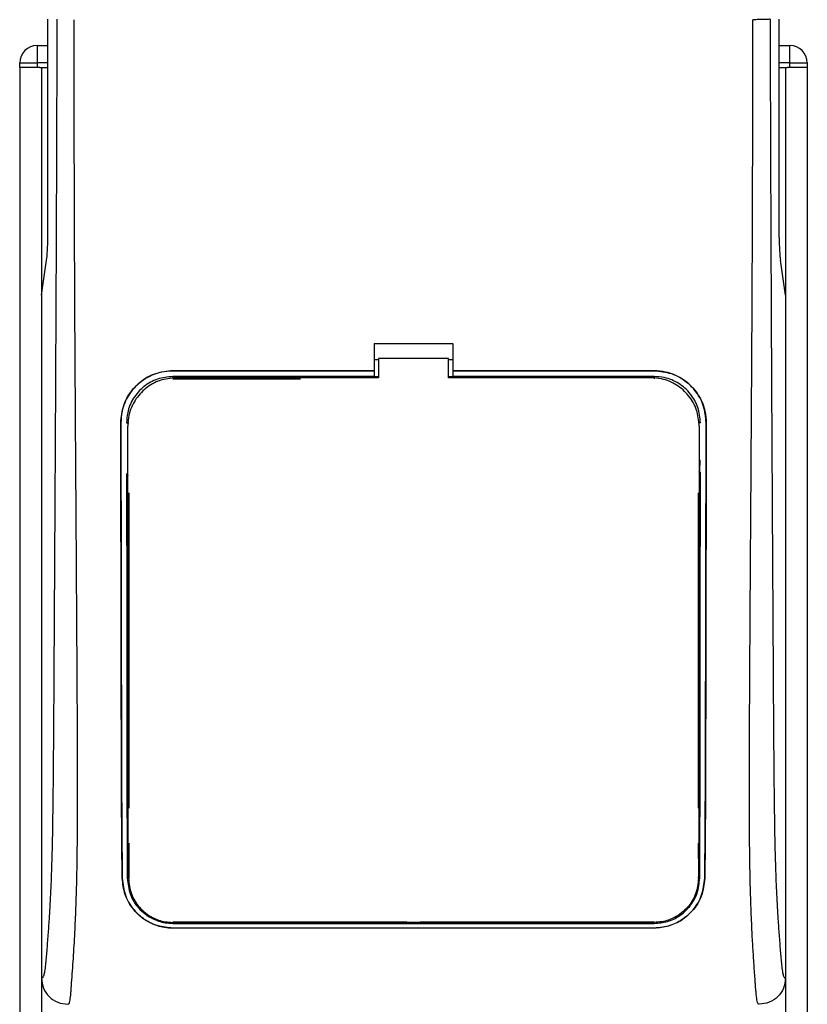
# Model space of a CAD drawing. Header units: millimetres. Extents: x 0 to 420, y 0 to 297.
# Tile 38 of 59: x 188 to 195, y 219 to 228. Entities that reach past the tile are written whole.
import ezdxf

# ---------------------------------------------------------------- set-up
doc = ezdxf.new("R2010")
doc.units = ezdxf.units.MM

msp = doc.modelspace()

# ---------------------------------------------------------------- linework, layer by layer
at = {"color": 7, "linetype": 'Continuous', "lineweight": 25}
for p, q in [((188.06762, 226.14484), (188.06762, 228.11556)), ((194.67339, 226.14484), (194.67339, 228.11556)), ((187.97218, 227.87847), (187.97218, 227.72041)), ((187.97218, 227.87847), (188.06762, 227.87847)), ((194.67339, 227.87847), (194.76889, 227.87847)), ((194.76889, 227.72041), (194.76889, 227.87847)), ((187.81409, 227.68089), (187.81409, 200.01985)), ((187.81411, 227.72041), (187.97218, 227.72041)), ((187.81411, 227.68089), (187.81411, 227.72041)), ((187.97218, 227.68089), (187.81411, 227.68089)), ((187.97218, 227.72041), (187.97218, 227.68089)), ((188.06762, 227.72041), (187.97218, 227.72041)), ((187.99524, 227.68089), (187.97218, 227.68089)), ((187.99524, 227.68089), (188.01166, 227.68089)), ((188.01166, 227.68089), (188.01166, 200.01985)), ((188.01166, 227.68089), (188.06762, 227.68089)), ((194.76889, 227.72041), (194.67339, 227.72041)), ((194.67339, 227.68089), (194.72935, 227.68089)), ((194.72935, 227.68089), (194.72935, 200.01985)), ((194.72935, 227.68089), (194.74577, 227.68089)), ((194.76889, 227.68089), (194.74577, 227.68089)), ((194.76889, 227.68089), (194.76889, 227.72041)), ((194.76889, 227.72041), (194.92695, 227.72041)), ((194.92695, 227.68089), (194.76889, 227.68089)), ((194.92692, 227.68089), (194.92692, 200.01985)), ((194.92695, 227.72041), (194.92695, 227.68089)), ((188.01166, 225.62607), (188.05757, 225.94166)), ((194.72935, 225.62607), (194.68344, 225.94166)), ((188.01166, 225.62607), (188.01166, 219.46161)), ((194.72935, 225.62607), (194.72935, 219.46161)), ((191.01486, 225.1887), (191.72615, 225.1887)), ((191.01486, 225.1887), (191.01486, 224.94312)), ((191.72615, 225.1887), (191.72615, 224.94312)), ((191.01486, 225.04518), (191.05438, 225.04518)), ((191.05438, 225.05344), (191.05438, 224.87937)), ((191.68663, 225.05344), (191.05438, 225.05344)), ((191.68663, 224.87937), (191.68663, 225.05344)), ((191.68663, 225.04518), (191.72615, 225.04518)), ((191.01486, 224.94312), (189.19714, 224.94312)), ((189.19714, 224.94243), (189.19714, 224.94312)), ((189.19714, 224.94243), (191.01486, 224.94243)), ((191.01486, 224.94243), (191.01486, 224.94312)), ((191.01486, 224.94125), (191.01486, 224.89054)), ((193.54387, 224.94312), (191.72615, 224.94312)), ((191.72615, 224.94243), (191.72615, 224.94312)), ((191.72615, 224.94243), (193.54387, 224.94243)), ((191.72615, 224.94125), (191.72615, 224.89054)), ((193.54387, 224.94243), (193.54387, 224.94312)), ((191.01486, 224.89054), (189.19714, 224.89054)), ((189.19714, 224.89054), (189.19714, 224.87013)), ((189.19714, 224.87013), (190.34922, 224.87013)), ((191.01486, 224.89054), (191.01486, 224.88713)), ((191.05438, 224.88713), (191.01486, 224.88713)), ((191.72615, 224.88713), (191.68663, 224.88713)), ((193.51596, 224.87938), (191.68663, 224.87937)), ((193.54387, 224.89054), (191.72615, 224.89054)), ((191.72615, 224.89054), (191.72615, 224.88713)), ((193.54387, 224.89054), (193.54387, 224.87013)), ((188.72767, 224.47217), (188.72698, 224.47217)), ((188.77917, 224.47221), (188.79922, 224.47221)), ((188.79036, 224.44386), (188.79032, 224.44316)), ((193.96184, 224.47221), (193.94179, 224.47221)), ((193.95027, 224.46248), (193.95024, 224.46325)), ((193.95068, 224.44316), (193.95065, 224.44387)), ((194.01334, 224.47217), (194.01403, 224.47217)), ((188.79075, 224.00151), (188.79075, 223.99744)), ((193.95029, 224.02883), (193.95029, 224.02905)), ((188.79922, 223.83988), (188.79922, 220.99473)), ((193.94179, 223.83988), (193.94179, 220.99473)), ((188.79922, 220.67862), (188.79922, 220.36257)), ((193.94179, 220.67862), (193.94179, 220.54019)), ((193.94505, 220.64036), (193.94532, 220.55553)), ((188.74056, 220.36228), (188.73982, 220.36228)), ((193.94426, 220.36266), (193.94451, 220.37646)), ((194.00045, 220.36228), (194.00119, 220.36228)), ((191.31123, 219.96465), (189.19714, 219.96465)), ((189.19714, 219.95478), (193.54387, 219.95478)), ((191.31123, 219.96465), (191.31744, 219.95845)), ((191.31744, 219.9645), (191.31744, 219.95845)), ((191.42357, 219.95845), (191.31744, 219.95845)), ((191.42357, 219.95845), (191.42978, 219.96465)), ((191.42357, 219.95845), (191.42357, 219.96452)), ((193.54387, 219.96465), (191.42978, 219.96465)), ((193.54387, 219.95478), (193.54387, 219.96465)), ((189.19714, 219.91384), (193.54387, 219.91384)), ((189.19714, 219.91384), (189.19714, 219.91301)), ((193.54387, 219.91301), (189.19714, 219.91301)), ((193.54387, 219.91384), (193.54387, 219.91301))]:
    msp.add_line(p, q, dxfattribs=at)
at = {"color": 7, "linetype": 'Continuous', "lineweight": 25, "flags": 128}
msp.add_lwpolyline([(191.05438, 224.87937), (189.64406, 224.87937), (189.22506, 224.87938)], dxfattribs=at)
at = {"color": 7, "linetype": 'Continuous', "lineweight": 25}
for centre, start, end in [((187.97218, 227.72041), 90, 180), ((194.76889, 227.72041), 0, 90)]:
    msp.add_arc(centre, 0.15806, start, end, dxfattribs=at)
for centre, start_param, end_param in [((188.04688, 226.14484), 3.6830742, 4.712389), ((194.69413, 226.14484), 1.5707963, 2.6001111)]:
    msp.add_ellipse(centre, major_axis=(0, 0.23709), ratio=0.0874887, start_param=start_param, end_param=end_param, dxfattribs=at)
for points, knots in [([(188.15008, 228.11556), (188.14952, 227.90248), (188.14838, 227.46909), (188.14614, 226.80838), (188.1435, 226.13605), (188.14062, 225.48877), (188.13762, 224.87459), (188.13532, 224.4355), (188.13373, 224.14103), (188.13289, 223.98931), (188.13204, 223.83466), (188.13115, 223.6771), (188.13024, 223.51662), (188.12932, 223.35571), (188.12833, 223.18566), (188.12723, 222.99777), (188.12595, 222.78085), (188.1245, 222.5349), (188.12294, 222.27128), (188.12121, 221.97889), (188.11924, 221.66435), (188.11673, 221.32891), (188.11343, 221.01211), (188.10876, 220.72189), (188.10211, 220.45951), (188.0923, 220.21382), (188.08078, 220.01378), (188.06914, 219.84686), (188.0584, 219.71131), (188.04899, 219.59463), (188.03981, 219.51978), (188.03275, 219.48875), (188.02684, 219.47341), (188.02202, 219.4657), (188.01692, 219.46164), (188.01344, 219.46162), (188.01166, 219.46161)], [0, 0, 0, 0, 0.0694688, 0.1412908, 0.2154694, 0.2887805, 0.3524933, 0.4159279, 0.4321232, 0.4486368, 0.4654688, 0.4826193, 0.5000881, 0.5178753, 0.535169, 0.5556239, 0.5792402, 0.6060176, 0.6359563, 0.6653451, 0.7015159, 0.7387188, 0.7750553, 0.8054444, 0.8348007, 0.8638698, 0.8931347, 0.9126927, 0.9334716, 0.9528765, 0.9643483, 0.9751988, 0.9808952, 0.9869973, 0.9933587, 1, 1, 1, 1]), ([(188.24966, 219.22452), (188.25186, 219.22512), (188.25661, 219.22643), (188.2629, 219.23904), (188.26986, 219.26708), (188.27504, 219.30931), (188.2797, 219.36521), (188.28438, 219.43069), (188.29114, 219.52641), (188.29917, 219.63833), (188.30634, 219.75262), (188.31453, 219.9012), (188.32291, 220.0928), (188.33032, 220.34627), (188.33515, 220.64488), (188.33661, 220.88212), (188.33703, 221.04158), (188.33712, 221.10442), (188.33715, 221.17028), (188.33712, 221.23935), (188.33704, 221.31181), (188.33689, 221.38788), (188.33655, 221.52016), (188.33581, 221.71955), (188.33434, 222.02092), (188.33221, 222.39367), (188.32937, 222.85066), (188.32708, 223.20103), (188.3256, 223.42378), (188.32511, 223.49626), (188.32457, 223.57569), (188.32399, 223.66228), (188.32336, 223.75626), (188.32268, 223.85785), (188.32195, 223.96731), (188.32084, 224.13416), (188.31936, 224.36176), (188.3176, 224.636), (188.31564, 224.95582), (188.3137, 225.29154), (188.31168, 225.67265), (188.30944, 226.16443), (188.30752, 226.77358), (188.30652, 227.46126), (188.30721, 227.90148), (188.30754, 228.11118)], [0, 0, 0, 0, 0.0096542, 0.0208078, 0.0310614, 0.0469563, 0.0536308, 0.0633217, 0.0794479, 0.0951343, 0.1109881, 0.1264164, 0.1539415, 0.1824827, 0.2141215, 0.2517397, 0.2580776, 0.2647064, 0.2716453, 0.2789144, 0.286535, 0.2945296, 0.3029217, 0.3282576, 0.3573626, 0.3978345, 0.4456197, 0.5012524, 0.508145, 0.5157448, 0.5240728, 0.5331513, 0.5430039, 0.5536554, 0.5651318, 0.5774599, 0.6061763, 0.6367725, 0.6637765, 0.7068295, 0.7424198, 0.7836985, 0.8615591, 0.9340514, 1, 1, 1, 1]), ([(194.49135, 219.22452), (194.48901, 219.22521), (194.48432, 219.22661), (194.47795, 219.23959), (194.47317, 219.25899), (194.46968, 219.28087), (194.46714, 219.30112), (194.46486, 219.32343), (194.46266, 219.34885), (194.46029, 219.37922), (194.45541, 219.44836), (194.44704, 219.56344), (194.4369, 219.71348), (194.4271, 219.88725), (194.41809, 220.09278), (194.41034, 220.35819), (194.40551, 220.67376), (194.40385, 220.99189), (194.40382, 221.30016), (194.40469, 221.60912), (194.40606, 221.9027), (194.40748, 222.1634), (194.40857, 222.34979), (194.40958, 222.51763), (194.41052, 222.67012), (194.41154, 222.83037), (194.41262, 222.99846), (194.41376, 223.17449), (194.415, 223.36306), (194.41647, 223.58093), (194.41826, 223.84664), (194.42045, 224.17593), (194.42278, 224.53572), (194.42518, 224.92314), (194.42731, 225.29153), (194.42931, 225.66901), (194.43122, 226.08572), (194.43292, 226.55781), (194.43406, 227.07985), (194.4344, 227.5951), (194.43378, 227.9419), (194.43347, 228.11118)], [0, 0, 0, 0, 0.01040061, 0.02080672, 0.03106116, 0.03614099, 0.04145683, 0.04698488, 0.05107961, 0.056575, 0.06335413, 0.08477825, 0.10578404, 0.12644249, 0.15396653, 0.18250697, 0.21827305, 0.25692616, 0.28371553, 0.31573913, 0.35433978, 0.37618226, 0.39782595, 0.41302567, 0.42902685, 0.44584073, 0.46347795, 0.48194851, 0.50126173, 0.52284596, 0.55053669, 0.58490472, 0.6264984, 0.66378186, 0.70683381, 0.74242415, 0.78255841, 0.83794342, 0.89093876, 0.94676606, 1, 1, 1, 1]), ([(194.59093, 228.11556), (194.58733, 228.11504), (194.57985, 228.11395), (194.54265, 228.11253), (194.49143, 228.11149), (194.45233, 228.11128), (194.43347, 228.11118)], [0, 0, 0, 0, 0.2412015, 0.5, 0.7587985, 1, 1, 1, 1]), ([(194.59093, 228.11556), (194.59149, 227.90248), (194.59263, 227.46909), (194.59487, 226.80838), (194.59751, 226.13605), (194.60039, 225.48877), (194.60339, 224.87459), (194.60569, 224.4355), (194.60728, 224.14103), (194.60812, 223.98931), (194.60897, 223.83466), (194.60986, 223.6771), (194.61077, 223.51662), (194.6117, 223.35571), (194.61268, 223.18566), (194.61378, 222.99777), (194.61506, 222.78085), (194.61651, 222.5349), (194.61807, 222.27128), (194.6198, 221.97889), (194.62177, 221.66435), (194.62428, 221.32891), (194.62758, 221.01211), (194.63225, 220.72189), (194.6389, 220.45951), (194.64871, 220.21382), (194.66023, 220.01378), (194.67187, 219.84686), (194.68261, 219.71131), (194.69203, 219.59463), (194.7012, 219.51978), (194.70826, 219.48875), (194.71417, 219.47341), (194.71899, 219.4657), (194.72409, 219.46164), (194.72757, 219.46162), (194.72935, 219.46161)], [0, 0, 0, 0, 0.06946876, 0.14129082, 0.21546943, 0.28878046, 0.35249328, 0.41592792, 0.43212319, 0.44863682, 0.46546884, 0.48261925, 0.50008806, 0.51787528, 0.53516899, 0.55562395, 0.57924015, 0.60601761, 0.63595633, 0.6653451, 0.70151587, 0.73871879, 0.77505525, 0.80544439, 0.8348007, 0.86386977, 0.89313471, 0.91269266, 0.93347159, 0.95287654, 0.9643483, 0.97519881, 0.98089522, 0.9869973, 0.99335869, 1, 1, 1, 1]), ([(188.72698, 224.47217), (188.7321, 224.52507), (188.74232, 224.63088), (188.82327, 224.77203), (188.9426, 224.87857), (189.07494, 224.93506), (189.1624, 224.94083), (189.19714, 224.94312)], [0, 0, 0, 0, 0.214756, 0.4295143, 0.6442271, 0.8587058, 1, 1, 1, 1]), ([(189.19714, 224.94243), (189.1444, 224.93725), (189.03894, 224.92689), (188.89839, 224.84608), (188.79221, 224.7272), (188.73564, 224.59493), (188.72995, 224.50725), (188.72767, 224.47217)], [0, 0, 0, 0, 0.21414767, 0.42829231, 0.64246418, 0.85690992, 1, 1, 1, 1]), ([(193.54387, 224.94312), (193.59668, 224.93793), (193.70228, 224.92756), (193.84309, 224.84666), (193.94943, 224.72753), (194.00606, 224.59503), (194.01175, 224.50726), (194.01403, 224.47217)], [0, 0, 0, 0, 0.2141189, 0.4282319, 0.6425718, 0.8570972, 1, 1, 1, 1]), ([(194.01334, 224.47217), (194.00823, 224.525), (193.99802, 224.63066), (193.91718, 224.77155), (193.79808, 224.87794), (193.66595, 224.93438), (193.57858, 224.94014), (193.54387, 224.94243)], [0, 0, 0, 0, 0.2147655, 0.4295374, 0.6440783, 0.8586034, 1, 1, 1, 1]), ([(189.19714, 224.89054), (189.15019, 224.88592), (189.05629, 224.8767), (188.93112, 224.80476), (188.8366, 224.69887), (188.7863, 224.58121), (188.7812, 224.5033), (188.77917, 224.47221)], [0, 0, 0, 0, 0.2142689, 0.4285342, 0.6429053, 0.8575037, 1, 1, 1, 1]), ([(189.22506, 224.87937), (189.17626, 224.87458), (189.07868, 224.86499), (188.94859, 224.79021), (188.85028, 224.68012), (188.79783, 224.55761), (188.79249, 224.47637), (188.79036, 224.44386)], [0, 0, 0, 0, 0.2139939, 0.4279801, 0.6421801, 0.8568088, 1, 1, 1, 1]), ([(193.95065, 224.44387), (193.94588, 224.49287), (193.93632, 224.59087), (193.86124, 224.72152), (193.75069, 224.82001), (193.62845, 224.87201), (193.54783, 224.87729), (193.51596, 224.87937)], [0, 0, 0, 0, 0.2151644, 0.4303368, 0.6452826, 0.8597847, 1, 1, 1, 1]), ([(193.96184, 224.47221), (193.95726, 224.51924), (193.94808, 224.61331), (193.876, 224.73872), (193.76985, 224.83333), (193.65229, 224.88341), (193.57465, 224.88851), (193.54387, 224.89054)], [0, 0, 0, 0, 0.2148934, 0.4297913, 0.6445612, 0.8590927, 1, 1, 1, 1]), ([(188.73982, 220.36228), (188.7387, 220.46098), (188.73645, 220.65855), (188.734, 221.07384), (188.73192, 221.79898), (188.72979, 222.96861), (188.728, 223.92567), (188.72698, 224.47217)], [0, 0, 0, 0, 0.0751699, 0.150462, 0.304718, 0.60298, 1, 1, 1, 1]), ([(188.72767, 224.47217), (188.72875, 223.89662), (188.73058, 222.92249), (188.73271, 221.74825), (188.73481, 221.05001), (188.73722, 220.65174), (188.73945, 220.45872), (188.74056, 220.36228)], [0, 0, 0, 0, 0.4180712, 0.7075966, 0.852695, 0.9264081, 1, 1, 1, 1]), ([(188.79675, 220.36264), (188.796, 220.50484), (188.7945, 220.78879), (188.79361, 221.23199), (188.7928, 221.8237), (188.79181, 222.89529), (188.79094, 223.81819), (188.79036, 224.44386)], [0, 0, 0, 0, 0.1083285, 0.2163079, 0.3247528, 0.5422186, 1, 1, 1, 1]), ([(188.79097, 224.46739), (188.79097, 224.46729), (188.79095, 224.46704), (188.79094, 224.46678), (188.79093, 224.46663)], [0, 0, 0, 0, 0.4098683, 1, 1, 1, 1]), ([(193.95065, 224.44387), (193.95053, 224.30386), (193.94988, 223.56602), (193.94882, 222.51595), (193.94784, 221.44794), (193.9467, 220.90088), (193.94559, 220.5898), (193.9447, 220.43835), (193.94426, 220.36266)], [0, 0, 0, 0, 0.1023987, 0.5396474, 0.7684394, 0.8834143, 0.9417306, 1, 1, 1, 1]), ([(194.00045, 220.36228), (194.00153, 220.45496), (194.00367, 220.64045), (194.00613, 221.03084), (194.00823, 221.71352), (194.01038, 222.89551), (194.01222, 223.87718), (194.01334, 224.47217)], [0, 0, 0, 0, 0.0707718, 0.1416492, 0.2869308, 0.5678115, 1, 1, 1, 1]), ([(194.01403, 224.47217), (194.01293, 223.88972), (194.0111, 222.91216), (194.00897, 221.73623), (194.00687, 221.04417), (194.00447, 220.64953), (194.00228, 220.45798), (194.00119, 220.36228)], [0, 0, 0, 0, 0.4231486, 0.7101933, 0.8540502, 0.92708, 1, 1, 1, 1]), ([(193.95757, 223.85654), (193.95758, 223.86881), (193.95766, 223.95058), (193.95774, 224.04475), (193.95782, 224.12665), (193.95783, 224.13905)], [0, 0, 0, 0, 0.13029442, 0.86835082, 1, 1, 1, 1]), ([(188.7796, 224.01537), (188.7801, 223.48153), (188.78094, 222.60444), (188.78188, 221.55464), (188.783, 220.95374), (188.78416, 220.61167), (188.78514, 220.44557), (188.78563, 220.36257)], [0, 0, 0, 0, 0.4360534, 0.7164165, 0.8571488, 0.9286144, 1, 1, 1, 1]), ([(193.95538, 220.36257), (193.95592, 220.45538), (193.957, 220.64114), (193.95822, 221.03207), (193.95946, 221.81875), (193.96033, 222.85194), (193.96111, 223.68442), (193.96143, 224.0264)], [0, 0, 0, 0, 0.0794459, 0.1590104, 0.3220944, 0.7215247, 1, 1, 1, 1]), ([(188.78344, 223.85654), (188.78379, 223.86104), (188.78443, 223.8692), (188.78889, 223.87603), (188.79088, 223.87908)], [0, 0, 0, 0, 0.5522823, 1, 1, 1, 1]), ([(193.95014, 223.87908), (193.95214, 223.876), (193.95659, 223.86917), (193.95722, 223.86102), (193.95757, 223.85654)], [0, 0, 0, 0, 0.4502438, 1, 1, 1, 1]), ([(188.78674, 220.98172), (188.78678, 220.96928), (188.78699, 220.88409), (188.78728, 220.78688), (188.7876, 220.70284), (188.78764, 220.69065)], [0, 0, 0, 0, 0.1274719, 0.8734381, 1, 1, 1, 1]), ([(188.79432, 220.95891), (188.79214, 220.96236), (188.78773, 220.96935), (188.78708, 220.97757), (188.78674, 220.98172)], [0, 0, 0, 0, 0.4946892, 1, 1, 1, 1]), ([(193.95427, 220.98172), (193.9539, 220.9772), (193.95323, 220.96905), (193.94871, 220.96225), (193.9467, 220.95921)], [0, 0, 0, 0, 0.5540824, 1, 1, 1, 1]), ([(188.78764, 220.69065), (188.78798, 220.69525), (188.78858, 220.70341), (188.79311, 220.71026), (188.79509, 220.71325)], [0, 0, 0, 0, 0.5629471, 1, 1, 1, 1]), ([(193.94597, 220.71341), (193.948, 220.71023), (193.95242, 220.70327), (193.95304, 220.69509), (193.95337, 220.69065)], [0, 0, 0, 0, 0.4579364, 1, 1, 1, 1]), ([(189.19714, 219.91301), (189.15169, 219.91699), (189.06095, 219.92494), (188.93784, 219.98574), (188.83346, 220.08009), (188.75705, 220.20861), (188.74547, 220.31189), (188.73982, 220.36228)], [0, 0, 0, 0, 0.1807078, 0.360827, 0.556526, 0.7836648, 1, 1, 1, 1]), ([(188.74056, 220.36228), (188.74724, 220.30735), (188.7606, 220.19759), (188.85131, 220.0571), (188.97552, 219.96123), (189.10078, 219.91868), (189.17164, 219.91512), (189.19714, 219.91384)], [0, 0, 0, 0, 0.2365487, 0.4727119, 0.7174649, 0.8983429, 1, 1, 1, 1]), ([(188.78563, 220.36257), (188.79135, 220.31281), (188.80277, 220.21336), (188.88418, 220.08554), (188.99635, 219.99816), (189.10946, 219.95925), (189.1739, 219.95597), (189.19714, 219.95478)], [0, 0, 0, 0, 0.2367389, 0.4731609, 0.7156251, 0.8974721, 1, 1, 1, 1]), ([(188.79675, 220.36264), (188.80214, 220.31483), (188.81297, 220.2189), (188.8908, 220.09433), (188.99905, 220.00799), (189.10979, 219.96874), (189.17364, 219.96526), (189.19714, 219.96398)], [0, 0, 0, 0, 0.2332261, 0.4679531, 0.7101047, 0.8933472, 1, 1, 1, 1]), ([(193.94426, 220.36266), (193.93887, 220.31487), (193.92805, 220.21896), (193.85025, 220.0944), (193.74202, 220.00805), (193.63127, 219.96879), (193.56739, 219.9653), (193.54387, 219.96402)], [0, 0, 0, 0, 0.2331651, 0.4678451, 0.7099916, 0.8932536, 1, 1, 1, 1]), ([(193.54387, 219.95478), (193.5849, 219.9584), (193.66681, 219.96562), (193.77781, 220.02078), (193.87158, 220.1061), (193.94041, 220.22269), (193.95043, 220.31631), (193.95538, 220.36257)], [0, 0, 0, 0, 0.180351, 0.3601287, 0.5547883, 0.7800179, 1, 1, 1, 1]), ([(193.54387, 219.91384), (193.58903, 219.91778), (193.6792, 219.92565), (193.80154, 219.98573), (193.90567, 220.07907), (193.98279, 220.20726), (193.99463, 220.31116), (194.00045, 220.36228)], [0, 0, 0, 0, 0.1793861, 0.358168, 0.5528021, 0.7799891, 1, 1, 1, 1]), ([(194.00119, 220.36228), (193.99454, 220.30742), (193.98127, 220.19778), (193.89089, 220.05726), (193.76685, 219.96104), (193.64135, 219.91797), (193.56974, 219.91432), (193.54387, 219.91301)], [0, 0, 0, 0, 0.235699, 0.4710252, 0.7142029, 0.8967791, 1, 1, 1, 1]), ([(189.19714, 219.96398), (189.34629, 219.96404), (190.09202, 219.96432), (191.54094, 219.96473), (192.8407, 219.96427), (193.54387, 219.96402)], [0, 0, 0, 0, 0.1029377, 0.5146887, 1, 1, 1, 1]), ([(188.01166, 219.46161), (188.01526, 219.43049), (188.02244, 219.36827), (188.07755, 219.28994), (188.15617, 219.2352), (188.21846, 219.22808), (188.24966, 219.22452)], [0, 0, 0, 0, 0.2499447, 0.4997361, 0.7494229, 1, 1, 1, 1]), ([(194.72935, 219.46161), (194.72575, 219.43049), (194.71857, 219.36827), (194.66346, 219.28994), (194.58484, 219.2352), (194.52255, 219.22808), (194.49135, 219.22452)], [0, 0, 0, 0, 0.24994474, 0.4997361, 0.74942287, 1, 1, 1, 1])]:
    msp.add_open_spline(points, degree=3, knots=knots, dxfattribs=at)

doc.saveas('drawing.dxf')
